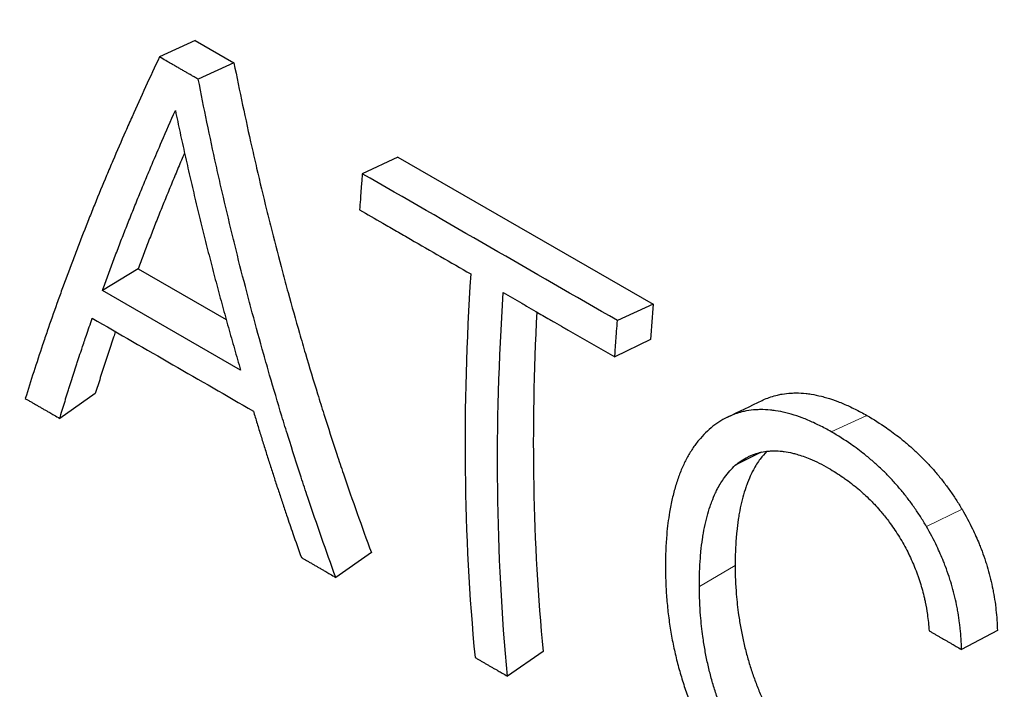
# Model space of a CAD drawing. Header units: millimetres. Extents: x 14 to 974, y 14 to 587.
# Tile 38 of 45: x 547.41 to 557.14, y 415.95 to 422.57. Entities that reach past the tile are written whole.
import ezdxf

# ---------------------------------------------------------------- set-up
doc = ezdxf.new("R2010")
doc.units = ezdxf.units.MM
doc.layers.add('외형선(ISO)', color=7, linetype='Continuous', lineweight=25)
doc.layers.add('좁은 외형선(ISO)', color=7, linetype='Continuous', lineweight=18)

msp = doc.modelspace()

# ---------------------------------------------------------------- linework, layer by layer
at = {"layer": '외형선(ISO)'}
for p, q in [((549.1424, 422.3641), (548.7905, 422.2004)), ((549.1424, 422.3641), (549.5262, 422.1431)), ((549.5262, 422.1431), (549.1742, 421.9794)), ((551.1476, 421.2094), (550.7957, 421.0457)), ((551.1476, 421.2094), (553.671, 419.7563)), ((548.5792, 420.1049), (548.2257, 419.8904)), ((548.5792, 420.1049), (549.4498, 419.6036)), ((549.5929, 419.103), (548.2257, 419.8904)), ((553.671, 419.7563), (553.319, 419.5926)), ((553.6455, 419.4046), (553.293, 419.2338)), ((548.1561, 418.87), (547.8045, 418.6248)), ((554.7416, 418.2907), (554.4848, 418.1611)), ((550.8857, 417.2981), (550.5341, 417.0529)), ((557.0759, 416.5272), (556.7226, 416.3389)), ((552.5839, 416.3202), (552.2323, 416.075))]:
    msp.add_line(p, q, dxfattribs=at)
for centre, major_axis, start_param, end_param in [((545.4402, 442.8167), (12.4758, 21.6646), 0, 3.141593), ((571.2683, 427.9433), (-12.4758, -21.6646), 5.400467, 5.41702), ((570.1649, 428.5787), (-12.4758, -21.6646), 5.434151, 5.600467)]:
    msp.add_ellipse(centre, major_axis=major_axis, ratio=0.578093, start_param=start_param, end_param=end_param, dxfattribs=at)
for points, knots in [([(548.7905, 422.2004), (548.7436, 422.1011), (548.6976, 422.0022), (548.6524, 421.9037), (548.6072, 421.8052), (548.5628, 421.707), (548.5193, 421.6094), (548.4976, 421.5605), (548.476, 421.5118), (548.4547, 421.4631), (548.412, 421.3659), (548.3701, 421.269), (548.3291, 421.1727), (548.3086, 421.1245), (548.2883, 421.0764), (548.2682, 421.0284), (548.228, 420.9325), (548.1886, 420.837), (548.1501, 420.742), (548.1309, 420.6944), (548.1118, 420.6471), (548.093, 420.5998), (548.0553, 420.5052), (548.0184, 420.4112), (547.9824, 420.3176), (547.9644, 420.2708), (547.9466, 420.2241), (547.929, 420.1776), (547.8938, 420.0845), (547.8595, 419.9919), (547.826, 419.8999), (547.8092, 419.8538), (547.7927, 419.8079), (547.7764, 419.7622), (547.7437, 419.6706), (547.7118, 419.5796), (547.6808, 419.4891), (547.6653, 419.4439), (547.65, 419.3988), (547.6349, 419.3538), (547.6048, 419.2639), (547.5754, 419.1745), (547.5469, 419.0857), (547.5184, 418.9969), (547.4907, 418.9086), (547.4638, 418.821)], [0, 0, 0, 0, 0.0445724, 0.0445724, 0.0445724, 0.0891448, 0.0891448, 0.0891448, 0.111431, 0.111431, 0.111431, 0.1560034, 0.1560034, 0.1560034, 0.1782896, 0.1782896, 0.1782896, 0.222862, 0.222862, 0.222862, 0.2451482, 0.2451482, 0.2451482, 0.2897205, 0.2897205, 0.2897205, 0.3120067, 0.3120067, 0.3120067, 0.3565791, 0.3565791, 0.3565791, 0.3788653, 0.3788653, 0.3788653, 0.4234377, 0.4234377, 0.4234377, 0.4457239, 0.4457239, 0.4457239, 0.4902963, 0.4902963, 0.4902963, 0.5348687, 0.5348687, 0.5348687, 0.5348687]), ([(549.1742, 421.9794), (549.1636, 421.9855), (549.1529, 421.9917), (549.1423, 421.9978), (549.1316, 422.0039), (549.1209, 422.0101), (549.1103, 422.0162), (549.1049, 422.0193), (549.0996, 422.0224), (549.0943, 422.0254), (549.0836, 422.0316), (549.073, 422.0377), (549.0623, 422.0438), (549.057, 422.0469), (549.0516, 422.05), (549.0463, 422.0531), (549.0356, 422.0592), (549.025, 422.0653), (549.0143, 422.0715), (549.009, 422.0745), (549.0037, 422.0776), (548.9983, 422.0807), (548.9877, 422.0868), (548.977, 422.093), (548.9664, 422.0991), (548.961, 422.1022), (548.9557, 422.1052), (548.9504, 422.1083), (548.9397, 422.1144), (548.929, 422.1206), (548.9184, 422.1267), (548.9131, 422.1298), (548.9077, 422.1329), (548.9024, 422.1359), (548.8864, 422.1451), (548.8704, 422.1543), (548.8544, 422.1636), (548.8331, 422.1758), (548.8118, 422.1881), (548.7905, 422.2004)], [0, 0, 0, 0, 0.00452284, 0.00452284, 0.00452284, 0.00904568, 0.00904568, 0.00904568, 0.0113071, 0.0113071, 0.0113071, 0.01582994, 0.01582994, 0.01582994, 0.01809136, 0.01809136, 0.01809136, 0.0226142, 0.0226142, 0.0226142, 0.02487562, 0.02487562, 0.02487562, 0.02939846, 0.02939846, 0.02939846, 0.03165988, 0.03165988, 0.03165988, 0.03618272, 0.03618272, 0.03618272, 0.03844414, 0.03844414, 0.03844414, 0.0452284, 0.0452284, 0.0452284, 0.05427408, 0.05427408, 0.05427408, 0.05427408]), ([(549.5262, 422.1431), (549.5541, 422.0032), (549.5829, 421.8637), (549.6125, 421.7246), (549.6421, 421.5854), (549.6725, 421.4467), (549.7037, 421.3084), (549.7193, 421.2392), (549.7351, 421.1702), (549.7512, 421.1012), (549.7832, 420.9633), (549.816, 420.8258), (549.8497, 420.6888), (549.8666, 420.6202), (549.8836, 420.5518), (549.9008, 420.4835), (549.9353, 420.3469), (549.9706, 420.2107), (550.0068, 420.075), (550.0248, 420.0072), (550.0431, 419.9394), (550.0616, 419.8718), (550.0985, 419.7366), (550.1363, 419.6018), (550.1749, 419.4675), (550.1942, 419.4003), (550.2137, 419.3333), (550.2334, 419.2664), (550.2728, 419.1326), (550.313, 418.9993), (550.354, 418.8665), (550.3745, 418.8001), (550.3953, 418.7338), (550.4162, 418.6677), (550.458, 418.5354), (550.5007, 418.4036), (550.5442, 418.2723), (550.566, 418.2067), (550.5879, 418.1412), (550.6101, 418.0759), (550.6544, 417.9451), (550.6995, 417.815), (550.7454, 417.6853), (550.7914, 417.5557), (550.8381, 417.4266), (550.8857, 417.2981)], [-0.5348687, -0.5348687, -0.5348687, -0.5348687, -0.4902963, -0.4902963, -0.4902963, -0.4457239, -0.4457239, -0.4457239, -0.4234377, -0.4234377, -0.4234377, -0.3788653, -0.3788653, -0.3788653, -0.3565791, -0.3565791, -0.3565791, -0.3120067, -0.3120067, -0.3120067, -0.2897205, -0.2897205, -0.2897205, -0.2451482, -0.2451482, -0.2451482, -0.222862, -0.222862, -0.222862, -0.1782896, -0.1782896, -0.1782896, -0.1560034, -0.1560034, -0.1560034, -0.111431, -0.111431, -0.111431, -0.0891448, -0.0891448, -0.0891448, -0.0445724, -0.0445724, -0.0445724, 0, 0, 0, 0]), ([(550.5341, 417.0529), (550.4863, 417.1836), (550.4393, 417.3148), (550.3932, 417.4466), (550.3471, 417.5784), (550.3018, 417.7108), (550.2574, 417.8437), (550.2352, 417.9101), (550.2132, 417.9767), (550.1914, 418.0434), (550.1477, 418.1769), (550.105, 418.3109), (550.063, 418.4454), (550.042, 418.5126), (550.0213, 418.58), (550.0007, 418.6475), (549.9596, 418.7826), (549.9193, 418.9181), (549.8799, 419.0542), (549.8602, 419.1222), (549.8407, 419.1903), (549.8214, 419.2586), (549.7827, 419.3952), (549.745, 419.5322), (549.708, 419.6697), (549.6896, 419.7385), (549.6713, 419.8074), (549.6532, 419.8764), (549.6171, 420.0144), (549.5819, 420.1528), (549.5474, 420.2917), (549.5302, 420.3612), (549.5132, 420.4308), (549.4964, 420.5004), (549.4628, 420.6398), (549.43, 420.7796), (549.3981, 420.9199), (549.3821, 420.99), (549.3664, 421.0602), (549.3508, 421.1305), (549.3197, 421.2712), (549.2895, 421.4123), (549.26, 421.5537), (549.2306, 421.6952), (549.202, 421.8371), (549.1742, 421.9794)], [0, 0, 0, 0, 0.0445724, 0.0445724, 0.0445724, 0.0891448, 0.0891448, 0.0891448, 0.111431, 0.111431, 0.111431, 0.1560034, 0.1560034, 0.1560034, 0.1782896, 0.1782896, 0.1782896, 0.222862, 0.222862, 0.222862, 0.2451482, 0.2451482, 0.2451482, 0.2897205, 0.2897205, 0.2897205, 0.3120067, 0.3120067, 0.3120067, 0.3565791, 0.3565791, 0.3565791, 0.3788653, 0.3788653, 0.3788653, 0.4234377, 0.4234377, 0.4234377, 0.4457239, 0.4457239, 0.4457239, 0.4902963, 0.4902963, 0.4902963, 0.5348687, 0.5348687, 0.5348687, 0.5348687]), ([(548.2257, 419.8904), (548.2431, 419.9383), (548.2608, 419.9863), (548.2786, 420.0345), (548.2964, 420.0827), (548.3145, 420.131), (548.3328, 420.1794), (548.3419, 420.2037), (548.3511, 420.2279), (548.3604, 420.2522), (548.3789, 420.3008), (548.3976, 420.3495), (548.4165, 420.3983), (548.426, 420.4227), (548.4355, 420.4472), (548.4451, 420.4717), (548.4643, 420.5206), (548.4837, 420.5697), (548.5033, 420.6189), (548.5131, 420.6435), (548.5229, 420.6681), (548.5328, 420.6928), (548.5527, 420.7421), (548.5727, 420.7916), (548.593, 420.8411), (548.6031, 420.8659), (548.6133, 420.8907), (548.6236, 420.9156), (548.644, 420.9652), (548.6648, 421.0151), (548.6857, 421.065), (548.6961, 421.0899), (548.7067, 421.1149), (548.7172, 421.1399), (548.749, 421.215), (548.7812, 421.2903), (548.8139, 421.3659), (548.8575, 421.4666), (548.902, 421.5678), (548.9474, 421.6695)], [0, 0, 0, 0, 0.0228617, 0.0228617, 0.0228617, 0.0457235, 0.0457235, 0.0457235, 0.0571544, 0.0571544, 0.0571544, 0.0800161, 0.0800161, 0.0800161, 0.091447, 0.091447, 0.091447, 0.1143087, 0.1143087, 0.1143087, 0.1257396, 0.1257396, 0.1257396, 0.1486013, 0.1486013, 0.1486013, 0.1600322, 0.1600322, 0.1600322, 0.182894, 0.182894, 0.182894, 0.1943248, 0.1943248, 0.1943248, 0.2286174, 0.2286174, 0.2286174, 0.2743409, 0.2743409, 0.2743409, 0.2743409]), ([(548.9474, 421.6695), (548.9627, 421.5968), (548.9782, 421.5242), (548.9939, 421.4517), (549.0097, 421.3793), (549.0256, 421.3069), (549.0418, 421.2347), (549.0499, 421.1985), (549.058, 421.1624), (549.0662, 421.1264), (549.0826, 421.0542), (549.0992, 420.9822), (549.116, 420.9103), (549.1244, 420.8744), (549.1329, 420.8384), (549.1414, 420.8025), (549.1585, 420.7307), (549.1757, 420.6591), (549.1932, 420.5875), (549.202, 420.5517), (549.2108, 420.516), (549.2196, 420.4803), (549.2373, 420.4088), (549.2553, 420.3375), (549.2734, 420.2663), (549.2825, 420.2307), (549.2916, 420.1952), (549.3008, 420.1596), (549.3192, 420.0885), (549.3378, 420.0176), (549.3566, 419.9468), (549.366, 419.9114), (549.3755, 419.876), (549.385, 419.8406), (549.404, 419.7699), (549.4233, 419.6994), (549.4427, 419.6289), (549.4525, 419.5937), (549.4623, 419.5585), (549.4721, 419.5233), (549.4918, 419.453), (549.5117, 419.3828), (549.5319, 419.3128), (549.552, 419.2427), (549.5724, 419.1728), (549.5929, 419.103)], [0, 0, 0, 0, 0.0229214, 0.0229214, 0.0229214, 0.0458429, 0.0458429, 0.0458429, 0.0573036, 0.0573036, 0.0573036, 0.080225, 0.080225, 0.080225, 0.0916857, 0.0916857, 0.0916857, 0.1146072, 0.1146072, 0.1146072, 0.1260679, 0.1260679, 0.1260679, 0.1489893, 0.1489893, 0.1489893, 0.16045, 0.16045, 0.16045, 0.1833715, 0.1833715, 0.1833715, 0.1948322, 0.1948322, 0.1948322, 0.2177536, 0.2177536, 0.2177536, 0.2292143, 0.2292143, 0.2292143, 0.2521358, 0.2521358, 0.2521358, 0.2750572, 0.2750572, 0.2750572, 0.2750572]), ([(549.0383, 421.25), (549.0177, 421.2018), (548.9972, 421.1536), (548.9769, 421.1056), (548.9667, 421.0813), (548.9565, 421.0571), (548.9464, 421.0329), (548.9262, 420.9845), (548.9061, 420.9363), (548.8863, 420.8881), (548.8764, 420.864), (548.8666, 420.84), (548.8568, 420.816), (548.8372, 420.768), (548.8178, 420.7201), (548.7987, 420.6723), (548.7891, 420.6484), (548.7796, 420.6245), (548.7701, 420.6007), (548.7512, 420.553), (548.7324, 420.5055), (548.7139, 420.4581), (548.7047, 420.4344), (548.6955, 420.4107), (548.6863, 420.3871), (548.668, 420.3398), (548.65, 420.2926), (548.6321, 420.2456), (548.6142, 420.1986), (548.5966, 420.1517), (548.5792, 420.1049)], [-0.1826777, -0.1826777, -0.1826777, -0.1826777, -0.1600322, -0.1600322, -0.1600322, -0.1486013, -0.1486013, -0.1486013, -0.1257396, -0.1257396, -0.1257396, -0.1143087, -0.1143087, -0.1143087, -0.091447, -0.091447, -0.091447, -0.0800161, -0.0800161, -0.0800161, -0.0571544, -0.0571544, -0.0571544, -0.0457235, -0.0457235, -0.0457235, -0.0228617, -0.0228617, -0.0228617, 0, 0, 0, 0]), ([(550.7957, 421.0457), (550.7941, 421.0257), (550.7925, 421.0057), (550.791, 420.9857), (550.7906, 420.9807), (550.7902, 420.9757), (550.7899, 420.9707), (550.7891, 420.9607), (550.7884, 420.9508), (550.7876, 420.9408), (550.7872, 420.9358), (550.7869, 420.9308), (550.7865, 420.9258), (550.7857, 420.9158), (550.785, 420.9059), (550.7843, 420.8959), (550.7839, 420.8909), (550.7835, 420.8859), (550.7832, 420.8809), (550.7824, 420.871), (550.7817, 420.861), (550.781, 420.851), (550.7806, 420.8461), (550.7803, 420.8411), (550.7799, 420.8361), (550.7792, 420.8261), (550.7785, 420.8162), (550.7778, 420.8062), (550.7775, 420.8013), (550.7771, 420.7963), (550.7768, 420.7913), (550.7744, 420.7565), (550.772, 420.7217), (550.7697, 420.6869)], [0, 0, 0, 0, 0.00689733, 0.00689733, 0.00689733, 0.00862166, 0.00862166, 0.00862166, 0.01207033, 0.01207033, 0.01207033, 0.01379466, 0.01379466, 0.01379466, 0.01724333, 0.01724333, 0.01724333, 0.01896766, 0.01896766, 0.01896766, 0.02241633, 0.02241633, 0.02241633, 0.02414066, 0.02414066, 0.02414066, 0.02758933, 0.02758933, 0.02758933, 0.02931366, 0.02931366, 0.02931366, 0.04138399, 0.04138399, 0.04138399, 0.04138399]), ([(550.7697, 420.6869), (550.846, 420.643), (550.9223, 420.5991), (550.9986, 420.5551), (551.0444, 420.5288), (551.0901, 420.5024), (551.1359, 420.476), (551.1817, 420.4497), (551.2274, 420.4233), (551.2732, 420.397), (551.4716, 420.2827), (551.6699, 420.1685), (551.8683, 420.0543)], [0, 0, 0, 0, 0.0323666, 0.0323666, 0.0323666, 0.0517865, 0.0517865, 0.0517865, 0.0712065, 0.0712065, 0.0712065, 0.1553596, 0.1553596, 0.1553596, 0.1553596]), ([(552.1897, 419.8692), (552.2203, 419.8516), (552.251, 419.8339), (552.2816, 419.8163), (552.3123, 419.7986), (552.3429, 419.781), (552.3736, 419.7633), (552.3889, 419.7545), (552.4042, 419.7457), (552.4196, 419.7368), (552.4502, 419.7192), (552.4808, 419.7015), (552.5115, 419.6839), (552.5575, 419.6574), (552.6034, 419.6309), (552.6494, 419.6045), (552.6647, 419.5956), (552.6801, 419.5868), (552.6954, 419.578), (552.726, 419.5603), (552.7567, 419.5427), (552.7873, 419.525), (552.8027, 419.5162), (552.818, 419.5074), (552.8333, 419.4986), (552.864, 419.4809), (552.8946, 419.4633), (552.9253, 419.4456), (553.0479, 419.375), (553.1704, 419.3044), (553.293, 419.2338)], [0, 0, 0, 0, 0.0130032, 0.0130032, 0.0130032, 0.0260063, 0.0260063, 0.0260063, 0.0325079, 0.0325079, 0.0325079, 0.0455111, 0.0455111, 0.0455111, 0.0650158, 0.0650158, 0.0650158, 0.0715174, 0.0715174, 0.0715174, 0.0845206, 0.0845206, 0.0845206, 0.0910222, 0.0910222, 0.0910222, 0.1040253, 0.1040253, 0.1040253, 0.156038, 0.156038, 0.156038, 0.156038]), ([(547.8045, 418.6248), (547.8125, 418.6517), (547.8205, 418.6786), (547.8287, 418.7056), (547.8368, 418.7326), (547.8451, 418.7597), (547.8534, 418.7867), (547.8575, 418.8003), (547.8617, 418.8139), (547.8659, 418.8274), (547.8743, 418.8546), (547.8828, 418.8818), (547.8913, 418.909), (547.8956, 418.9227), (547.8999, 418.9363), (547.9042, 418.9499), (547.9128, 418.9773), (547.9215, 419.0046), (547.9303, 419.032), (547.9346, 419.0457), (547.9391, 419.0594), (547.9435, 419.0732), (547.9523, 419.1006), (547.9613, 419.1281), (547.9703, 419.1557), (547.9748, 419.1695), (547.9793, 419.1833), (547.9838, 419.1971), (547.9929, 419.2247), (548.0021, 419.2524), (548.0113, 419.2801), (548.0159, 419.2939), (548.0206, 419.3078), (548.0252, 419.3217), (548.0392, 419.3634), (548.0534, 419.4051), (548.0677, 419.447), (548.0868, 419.5028), (548.1062, 419.5588), (548.1259, 419.6151)], [0, 0, 0, 0, 0.0135781, 0.0135781, 0.0135781, 0.0271561, 0.0271561, 0.0271561, 0.0339451, 0.0339451, 0.0339451, 0.0475232, 0.0475232, 0.0475232, 0.0543122, 0.0543122, 0.0543122, 0.0678903, 0.0678903, 0.0678903, 0.0746793, 0.0746793, 0.0746793, 0.0882574, 0.0882574, 0.0882574, 0.0950464, 0.0950464, 0.0950464, 0.1086245, 0.1086245, 0.1086245, 0.1154135, 0.1154135, 0.1154135, 0.1357806, 0.1357806, 0.1357806, 0.1629367, 0.1629367, 0.1629367, 0.1629367]), ([(553.293, 419.2338), (553.2943, 419.2537), (553.2957, 419.2736), (553.297, 419.2935), (553.2974, 419.2984), (553.2977, 419.3034), (553.298, 419.3084), (553.2987, 419.3183), (553.2994, 419.3283), (553.3001, 419.3382), (553.3005, 419.3432), (553.3008, 419.3482), (553.3012, 419.3531), (553.3018, 419.3631), (553.3026, 419.3731), (553.3033, 419.383), (553.3036, 419.388), (553.304, 419.393), (553.3043, 419.398), (553.305, 419.4079), (553.3058, 419.4179), (553.3065, 419.4279), (553.3069, 419.4328), (553.3072, 419.4378), (553.3076, 419.4428), (553.3083, 419.4528), (553.3091, 419.4628), (553.3098, 419.4727), (553.3102, 419.4777), (553.3106, 419.4827), (553.3109, 419.4877), (553.3136, 419.5226), (553.3162, 419.5576), (553.319, 419.5926)], [0, 0, 0, 0, 0.00689733, 0.00689733, 0.00689733, 0.00862166, 0.00862166, 0.00862166, 0.01207033, 0.01207033, 0.01207033, 0.01379466, 0.01379466, 0.01379466, 0.01724333, 0.01724333, 0.01724333, 0.01896766, 0.01896766, 0.01896766, 0.02241633, 0.02241633, 0.02241633, 0.02414066, 0.02414066, 0.02414066, 0.02758933, 0.02758933, 0.02758933, 0.02931366, 0.02931366, 0.02931366, 0.04138399, 0.04138399, 0.04138399, 0.04138399]), ([(548.3552, 419.4831), (548.3489, 419.4648), (548.3427, 419.4466), (548.3366, 419.4284), (548.332, 419.4149), (548.3274, 419.4015), (548.3229, 419.388), (548.3139, 419.3611), (548.3049, 419.3343), (548.296, 419.3075), (548.2915, 419.2941), (548.2871, 419.2807), (548.2827, 419.2673), (548.2739, 419.2406), (548.2651, 419.2139), (548.2565, 419.1872), (548.2521, 419.1739), (548.2478, 419.1606), (548.2435, 419.1473), (548.2349, 419.1207), (548.2264, 419.0942), (548.218, 419.0677), (548.2137, 419.0544), (548.2095, 419.0412), (548.2054, 419.028), (548.197, 419.0015), (548.1887, 418.9752), (548.1805, 418.9488), (548.1723, 418.9225), (548.1641, 418.8962), (548.1561, 418.87)], [-0.1042206, -0.1042206, -0.1042206, -0.1042206, -0.0950464, -0.0950464, -0.0950464, -0.0882574, -0.0882574, -0.0882574, -0.0746793, -0.0746793, -0.0746793, -0.0678903, -0.0678903, -0.0678903, -0.0543122, -0.0543122, -0.0543122, -0.0475232, -0.0475232, -0.0475232, -0.0339451, -0.0339451, -0.0339451, -0.0271561, -0.0271561, -0.0271561, -0.0135781, -0.0135781, -0.0135781, 0, 0, 0, 0]), ([(554.7496, 418.8026), (554.7576, 418.8064), (554.7657, 418.8101), (554.7738, 418.8137), (554.8151, 418.8319), (554.8579, 418.8461), (554.9021, 418.8564), (554.9169, 418.8599), (554.9318, 418.8629), (554.9468, 418.8655), (554.9769, 418.8706), (555.0076, 418.8741), (555.039, 418.8757), (555.0547, 418.8766), (555.0705, 418.877), (555.0865, 418.8769), (555.1184, 418.8769), (555.151, 418.8751), (555.1842, 418.8715), (555.2008, 418.8697), (555.2175, 418.8675), (555.2344, 418.8648), (555.2682, 418.8595), (555.3026, 418.8525), (555.3376, 418.8436), (555.3551, 418.8392), (555.3727, 418.8344), (555.3905, 418.8291), (555.4261, 418.8185), (555.4623, 418.8062), (555.499, 418.7921), (555.5174, 418.7851), (555.5359, 418.7776), (555.5546, 418.7697), (555.592, 418.7538), (555.6299, 418.7363), (555.6685, 418.7169), (555.707, 418.6976), (555.7461, 418.6764), (555.7858, 418.6536)], [-0.8579609, -0.8579609, -0.8579609, -0.8579609, -0.8333333, -0.8333333, -0.8333333, -0.7083333, -0.7083333, -0.7083333, -0.6666667, -0.6666667, -0.6666667, -0.5833333, -0.5833333, -0.5833333, -0.5416667, -0.5416667, -0.5416667, -0.4583333, -0.4583333, -0.4583333, -0.4166667, -0.4166667, -0.4166667, -0.3333333, -0.3333333, -0.3333333, -0.2916667, -0.2916667, -0.2916667, -0.2083333, -0.2083333, -0.2083333, -0.1666667, -0.1666667, -0.1666667, -0.0833333, -0.0833333, -0.0833333, 0, 0, 0, 0]), ([(547.4638, 418.821), (547.4733, 418.8155), (547.4828, 418.8101), (547.4922, 418.8046), (547.5017, 418.7992), (547.5112, 418.7937), (547.5206, 418.7883), (547.5253, 418.7855), (547.5301, 418.7828), (547.5348, 418.7801), (547.5443, 418.7747), (547.5537, 418.7692), (547.5632, 418.7638), (547.5679, 418.761), (547.5727, 418.7583), (547.5774, 418.7556), (547.5868, 418.7501), (547.5963, 418.7447), (547.6058, 418.7392), (547.6105, 418.7365), (547.6152, 418.7338), (547.62, 418.7311), (547.6294, 418.7256), (547.6389, 418.7202), (547.6483, 418.7147), (547.6531, 418.712), (547.6578, 418.7093), (547.6625, 418.7065), (547.672, 418.7011), (547.6815, 418.6957), (547.6909, 418.6902), (547.6956, 418.6875), (547.7004, 418.6848), (547.7051, 418.682), (547.7193, 418.6739), (547.7335, 418.6657), (547.7477, 418.6575), (547.7666, 418.6466), (547.7855, 418.6357), (547.8045, 418.6248)], [0, 0, 0, 0, 0.00401402, 0.00401402, 0.00401402, 0.00802804, 0.00802804, 0.00802804, 0.01003505, 0.01003505, 0.01003505, 0.01404907, 0.01404907, 0.01404907, 0.01605608, 0.01605608, 0.01605608, 0.0200701, 0.0200701, 0.0200701, 0.02207711, 0.02207711, 0.02207711, 0.02609114, 0.02609114, 0.02609114, 0.02809815, 0.02809815, 0.02809815, 0.03211217, 0.03211217, 0.03211217, 0.03411918, 0.03411918, 0.03411918, 0.04014021, 0.04014021, 0.04014021, 0.04816825, 0.04816825, 0.04816825, 0.04816825]), ([(549.7186, 418.6979), (549.7309, 418.6571), (549.7432, 418.6163), (549.7556, 418.5755), (549.768, 418.5348), (549.7805, 418.4941), (549.7931, 418.4534), (549.7994, 418.4331), (549.8057, 418.4128), (549.812, 418.3925), (549.8247, 418.3519), (549.8374, 418.3113), (549.8502, 418.2708), (549.8566, 418.2505), (549.863, 418.2303), (549.8694, 418.2101), (549.8823, 418.1696), (549.8953, 418.1292), (549.9083, 418.0889), (549.9148, 418.0687), (549.9214, 418.0485), (549.9279, 418.0284), (549.941, 417.9881), (549.9542, 417.9478), (549.9675, 417.9076), (549.9741, 417.8875), (549.9808, 417.8674), (549.9875, 417.8474), (550.0008, 417.8072), (550.0142, 417.7671), (550.0277, 417.7271), (550.0345, 417.7071), (550.0412, 417.687), (550.048, 417.667), (550.0684, 417.6071), (550.0889, 417.5472), (550.1097, 417.4874), (550.1373, 417.4078), (550.1652, 417.3283), (550.1935, 417.2491)], [0, 0, 0, 0, 0.0135389, 0.0135389, 0.0135389, 0.0270779, 0.0270779, 0.0270779, 0.0338473, 0.0338473, 0.0338473, 0.0473862, 0.0473862, 0.0473862, 0.0541557, 0.0541557, 0.0541557, 0.0676946, 0.0676946, 0.0676946, 0.0744641, 0.0744641, 0.0744641, 0.088003, 0.088003, 0.088003, 0.0947725, 0.0947725, 0.0947725, 0.1083114, 0.1083114, 0.1083114, 0.1150809, 0.1150809, 0.1150809, 0.1353893, 0.1353893, 0.1353893, 0.1624671, 0.1624671, 0.1624671, 0.1624671]), ([(555.4341, 418.492), (555.3944, 418.5149), (555.3552, 418.536), (555.3167, 418.5553), (555.2782, 418.5746), (555.2402, 418.5921), (555.2028, 418.6078), (555.1841, 418.6157), (555.1656, 418.6231), (555.1472, 418.6301), (555.1104, 418.644), (555.0743, 418.6562), (555.0387, 418.6666), (555.0209, 418.6718), (555.0032, 418.6765), (554.9857, 418.6808), (554.9507, 418.6894), (554.9163, 418.6962), (554.8825, 418.7013), (554.8656, 418.7038), (554.8488, 418.7059), (554.8322, 418.7075), (554.799, 418.7108), (554.7664, 418.7123), (554.7344, 418.712), (554.7184, 418.7118), (554.7026, 418.7112), (554.6869, 418.7102), (554.6555, 418.7082), (554.6248, 418.7043), (554.5946, 418.6988), (554.5796, 418.696), (554.5647, 418.6927), (554.5499, 418.689), (554.5057, 418.678), (554.4628, 418.663), (554.4214, 418.6441), (554.3663, 418.6188), (554.3137, 418.5866), (554.2639, 418.5473)], [0, 0, 0, 0, 0.083333, 0.083333, 0.083333, 0.166667, 0.166667, 0.166667, 0.208333, 0.208333, 0.208333, 0.291667, 0.291667, 0.291667, 0.333333, 0.333333, 0.333333, 0.416667, 0.416667, 0.416667, 0.458333, 0.458333, 0.458333, 0.541667, 0.541667, 0.541667, 0.583333, 0.583333, 0.583333, 0.666667, 0.666667, 0.666667, 0.708333, 0.708333, 0.708333, 0.833333, 0.833333, 0.833333, 1, 1, 1, 1]), ([(555.7858, 418.6536), (555.8525, 418.6152), (555.9167, 418.5746), (555.9785, 418.5318), (556.0248, 418.4998), (556.0698, 418.4664), (556.1134, 418.4319), (556.128, 418.4204), (556.1424, 418.4087), (556.1566, 418.3969), (556.1851, 418.3733), (556.213, 418.3492), (556.2403, 418.3245), (556.2539, 418.3121), (556.2674, 418.2996), (556.2808, 418.287), (556.3075, 418.2618), (556.3336, 418.236), (556.3591, 418.2097), (556.3718, 418.1965), (556.3844, 418.1832), (556.3969, 418.1698), (556.4218, 418.1429), (556.4461, 418.1154), (556.4699, 418.0875), (556.4817, 418.0735), (556.4934, 418.0594), (556.505, 418.0451), (556.5282, 418.0166), (556.5507, 417.9875), (556.5727, 417.9579), (556.5837, 417.9431), (556.5945, 417.9282), (556.6052, 417.9131), (556.6266, 417.883), (556.6474, 417.8523), (556.6677, 417.8211), (556.6879, 417.7899), (556.7076, 417.7581), (556.7267, 417.7259)], [-1, -1, -1, -1, -0.833333, -0.833333, -0.833333, -0.708333, -0.708333, -0.708333, -0.666667, -0.666667, -0.666667, -0.583333, -0.583333, -0.583333, -0.541667, -0.541667, -0.541667, -0.458333, -0.458333, -0.458333, -0.416667, -0.416667, -0.416667, -0.333333, -0.333333, -0.333333, -0.291667, -0.291667, -0.291667, -0.208333, -0.208333, -0.208333, -0.166667, -0.166667, -0.166667, -0.083333, -0.083333, -0.083333, 0, 0, 0, 0]), ([(554.2639, 418.5473), (554.2384, 418.5274), (554.2138, 418.5058), (554.1903, 418.4826), (554.1668, 418.4595), (554.1442, 418.4348), (554.1227, 418.4084), (554.1119, 418.3953), (554.1014, 418.3817), (554.0911, 418.3677), (554.0706, 418.3398), (554.0511, 418.3103), (554.0326, 418.2792), (554.0233, 418.2637), (554.0144, 418.2478), (554.0056, 418.2315), (553.9882, 418.1988), (553.9717, 418.1646), (553.9563, 418.1288), (553.9486, 418.1109), (553.9412, 418.0927), (553.9341, 418.074), (553.9197, 418.0367), (553.9064, 417.9978), (553.8943, 417.9573), (553.8882, 417.9371), (553.8823, 417.9165), (553.8768, 417.8955), (553.8656, 417.8535), (553.8556, 417.81), (553.8467, 417.765), (553.8422, 417.7424), (553.838, 417.7195), (553.8341, 417.6962), (553.8224, 417.6264), (553.8131, 417.5531), (553.8065, 417.4764), (553.7976, 417.3742), (553.7933, 417.2659), (553.7937, 417.1518)], [0, 0, 0, 0, 0.083333, 0.083333, 0.083333, 0.166667, 0.166667, 0.166667, 0.208333, 0.208333, 0.208333, 0.291667, 0.291667, 0.291667, 0.333333, 0.333333, 0.333333, 0.416667, 0.416667, 0.416667, 0.458333, 0.458333, 0.458333, 0.541667, 0.541667, 0.541667, 0.583333, 0.583333, 0.583333, 0.666667, 0.666667, 0.666667, 0.708333, 0.708333, 0.708333, 0.833333, 0.833333, 0.833333, 1, 1, 1, 1]), ([(556.3744, 417.5569), (556.3553, 417.5896), (556.3357, 417.6218), (556.3154, 417.6534), (556.2952, 417.6849), (556.2744, 417.716), (556.2531, 417.7465), (556.2424, 417.7617), (556.2315, 417.7768), (556.2206, 417.7918), (556.1986, 417.8217), (556.1761, 417.851), (556.153, 417.8799), (556.1414, 417.8943), (556.1297, 417.9085), (556.1178, 417.9226), (556.0941, 417.9509), (556.0698, 417.9786), (556.0449, 418.0057), (556.0325, 418.0193), (556.0199, 418.0327), (556.0071, 418.0459), (555.9817, 418.0725), (555.9556, 418.0985), (555.9289, 418.1239), (555.9156, 418.1366), (555.9021, 418.1492), (555.8884, 418.1616), (555.8611, 418.1865), (555.8333, 418.2108), (555.8048, 418.2345), (555.7906, 418.2464), (555.7762, 418.2581), (555.7616, 418.2697), (555.718, 418.3044), (555.673, 418.3379), (555.6267, 418.3701), (555.5649, 418.413), (555.5007, 418.4537), (555.4341, 418.492)], [0, 0, 0, 0, 0.083333, 0.083333, 0.083333, 0.166667, 0.166667, 0.166667, 0.208333, 0.208333, 0.208333, 0.291667, 0.291667, 0.291667, 0.333333, 0.333333, 0.333333, 0.416667, 0.416667, 0.416667, 0.458333, 0.458333, 0.458333, 0.541667, 0.541667, 0.541667, 0.583333, 0.583333, 0.583333, 0.666667, 0.666667, 0.666667, 0.708333, 0.708333, 0.708333, 0.833333, 0.833333, 0.833333, 1, 1, 1, 1]), ([(554.7958, 418.2997), (554.7731, 418.2763), (554.7515, 418.2508), (554.7311, 418.2231), (554.7067, 418.1901), (554.6841, 418.1541), (554.6631, 418.1151), (554.6562, 418.1021), (554.6494, 418.0887), (554.6428, 418.0751), (554.6296, 418.0477), (554.6172, 418.0191), (554.6056, 417.9891), (554.5998, 417.9741), (554.5942, 417.9588), (554.5888, 417.9432), (554.578, 417.9119), (554.568, 417.8793), (554.5588, 417.8454), (554.5542, 417.8285), (554.5498, 417.8112), (554.5456, 417.7936), (554.5372, 417.7584), (554.5297, 417.7219), (554.5229, 417.6841), (554.5196, 417.6652), (554.5164, 417.646), (554.5134, 417.6265), (554.5076, 417.5874), (554.5025, 417.547), (554.4983, 417.5054), (554.4962, 417.4846), (554.4943, 417.4634), (554.4926, 417.442), (554.4893, 417.399), (554.4868, 417.3548), (554.4852, 417.3094), (554.4836, 417.2639), (554.4828, 417.2172), (554.483, 417.1692)], [-0.9378509, -0.9378509, -0.9378509, -0.9378509, -0.8333333, -0.8333333, -0.8333333, -0.7083333, -0.7083333, -0.7083333, -0.6666667, -0.6666667, -0.6666667, -0.5833333, -0.5833333, -0.5833333, -0.5416667, -0.5416667, -0.5416667, -0.4583333, -0.4583333, -0.4583333, -0.4166667, -0.4166667, -0.4166667, -0.3333333, -0.3333333, -0.3333333, -0.2916667, -0.2916667, -0.2916667, -0.2083333, -0.2083333, -0.2083333, -0.1666667, -0.1666667, -0.1666667, -0.0833333, -0.0833333, -0.0833333, 0, 0, 0, 0]), ([(554.4848, 418.1611), (554.504, 418.1776), (554.5238, 418.1928), (554.5442, 418.2065), (554.5645, 418.2201), (554.5854, 418.2324), (554.6069, 418.2432), (554.6176, 418.2486), (554.6285, 418.2537), (554.6395, 418.2584), (554.6615, 418.2677), (554.684, 418.2757), (554.7071, 418.2822), (554.7186, 418.2854), (554.7302, 418.2883), (554.742, 418.2908), (554.7656, 418.2958), (554.7897, 418.2994), (554.8144, 418.3016), (554.8267, 418.3026), (554.8391, 418.3034), (554.8517, 418.3037), (554.8769, 418.3044), (554.9025, 418.3036), (554.9287, 418.3014), (554.9418, 418.3003), (554.955, 418.2988), (554.9684, 418.297), (554.9951, 418.2933), (555.0223, 418.2882), (555.05, 418.2816), (555.0638, 418.2783), (555.0778, 418.2747), (555.0919, 418.2707), (555.1342, 418.2586), (555.1777, 418.2432), (555.2223, 418.2246), (555.2817, 418.1998), (555.3431, 418.1691), (555.4066, 418.1326)], [0, 0, 0, 0, 0.083333, 0.083333, 0.083333, 0.166667, 0.166667, 0.166667, 0.208333, 0.208333, 0.208333, 0.291667, 0.291667, 0.291667, 0.333333, 0.333333, 0.333333, 0.416667, 0.416667, 0.416667, 0.458333, 0.458333, 0.458333, 0.541667, 0.541667, 0.541667, 0.583333, 0.583333, 0.583333, 0.666667, 0.666667, 0.666667, 0.708333, 0.708333, 0.708333, 0.833333, 0.833333, 0.833333, 1, 1, 1, 1]), ([(554.1295, 416.964), (554.1293, 417.013), (554.13, 417.0606), (554.1316, 417.107), (554.1332, 417.1534), (554.1357, 417.1985), (554.1391, 417.2423), (554.1408, 417.2642), (554.1427, 417.2858), (554.1448, 417.3071), (554.149, 417.3496), (554.154, 417.3908), (554.16, 417.4307), (554.1629, 417.4507), (554.1661, 417.4703), (554.1695, 417.4896), (554.1762, 417.5282), (554.1838, 417.5655), (554.1922, 417.6015), (554.1964, 417.6195), (554.2008, 417.6372), (554.2054, 417.6545), (554.2146, 417.6892), (554.2247, 417.7225), (554.2355, 417.7546), (554.2409, 417.7706), (554.2465, 417.7862), (554.2523, 417.8016), (554.264, 417.8323), (554.2764, 417.8616), (554.2896, 417.8896), (554.2962, 417.9036), (554.303, 417.9173), (554.31, 417.9306), (554.3309, 417.9707), (554.3537, 418.0076), (554.3781, 418.0416), (554.4106, 418.0868), (554.4462, 418.1267), (554.4848, 418.1611)], [0, 0, 0, 0, 0.083333, 0.083333, 0.083333, 0.166667, 0.166667, 0.166667, 0.208333, 0.208333, 0.208333, 0.291667, 0.291667, 0.291667, 0.333333, 0.333333, 0.333333, 0.416667, 0.416667, 0.416667, 0.458333, 0.458333, 0.458333, 0.541667, 0.541667, 0.541667, 0.583333, 0.583333, 0.583333, 0.666667, 0.666667, 0.666667, 0.708333, 0.708333, 0.708333, 0.833333, 0.833333, 0.833333, 1, 1, 1, 1]), ([(555.4066, 418.1326), (555.4311, 418.1184), (555.4552, 418.1039), (555.4789, 418.089), (555.5025, 418.0741), (555.5258, 418.0587), (555.5486, 418.043), (555.56, 418.0351), (555.5714, 418.0271), (555.5826, 418.019), (555.605, 418.0029), (555.627, 417.9863), (555.6485, 417.9693), (555.6593, 417.9608), (555.67, 417.9522), (555.6806, 417.9436), (555.7018, 417.9262), (555.7225, 417.9084), (555.7428, 417.8902), (555.753, 417.8811), (555.763, 417.8719), (555.773, 417.8626), (555.7929, 417.844), (555.8123, 417.825), (555.8314, 417.8056), (555.841, 417.7959), (555.8504, 417.7861), (555.8597, 417.7762), (555.8784, 417.7563), (555.8966, 417.7361), (555.9144, 417.7155), (555.9233, 417.7052), (555.9321, 417.6948), (555.9408, 417.6842), (555.967, 417.6527), (555.9922, 417.6203), (556.0164, 417.5869), (556.0488, 417.5424), (556.0795, 417.4963), (556.1087, 417.4487)], [0, 0, 0, 0, 0.083333, 0.083333, 0.083333, 0.166667, 0.166667, 0.166667, 0.208333, 0.208333, 0.208333, 0.291667, 0.291667, 0.291667, 0.333333, 0.333333, 0.333333, 0.416667, 0.416667, 0.416667, 0.458333, 0.458333, 0.458333, 0.541667, 0.541667, 0.541667, 0.583333, 0.583333, 0.583333, 0.666667, 0.666667, 0.666667, 0.708333, 0.708333, 0.708333, 0.833333, 0.833333, 0.833333, 1, 1, 1, 1]), ([(556.7267, 417.7259), (556.7644, 417.6616), (556.7989, 417.5969), (556.8304, 417.5318), (556.854, 417.483), (556.8759, 417.4339), (556.896, 417.3846), (556.9027, 417.3682), (556.9092, 417.3518), (556.9156, 417.3353), (556.9282, 417.3023), (556.9401, 417.2693), (556.9513, 417.2361), (556.9569, 417.2196), (556.9622, 417.203), (556.9674, 417.1864), (556.9778, 417.1531), (556.9875, 417.1198), (556.9963, 417.0864), (557.0008, 417.0697), (557.005, 417.0529), (557.0091, 417.0362), (557.0172, 417.0027), (557.0246, 416.9691), (557.0313, 416.9354), (557.0346, 416.9185), (557.0377, 416.9017), (557.0407, 416.8848), (557.0466, 416.851), (557.0518, 416.8172), (557.0562, 416.7832), (557.0584, 416.7663), (557.0605, 416.7493), (557.0623, 416.7323), (557.066, 416.6982), (557.069, 416.6641), (557.0713, 416.63), (557.0735, 416.5958), (557.0751, 416.5616), (557.0759, 416.5272)], [-1, -1, -1, -1, -0.833333, -0.833333, -0.833333, -0.708333, -0.708333, -0.708333, -0.666667, -0.666667, -0.666667, -0.583333, -0.583333, -0.583333, -0.541667, -0.541667, -0.541667, -0.458333, -0.458333, -0.458333, -0.416667, -0.416667, -0.416667, -0.333333, -0.333333, -0.333333, -0.291667, -0.291667, -0.291667, -0.208333, -0.208333, -0.208333, -0.166667, -0.166667, -0.166667, -0.083333, -0.083333, -0.083333, 0, 0, 0, 0]), ([(556.7226, 416.3389), (556.7218, 416.3739), (556.7203, 416.4088), (556.718, 416.4436), (556.7158, 416.4784), (556.7128, 416.5132), (556.7092, 416.5478), (556.7073, 416.5651), (556.7053, 416.5824), (556.7031, 416.5997), (556.6987, 416.6342), (556.6935, 416.6687), (556.6876, 416.7031), (556.6847, 416.7202), (556.6816, 416.7374), (556.6783, 416.7545), (556.6716, 416.7888), (556.6643, 416.823), (556.6562, 416.857), (556.6521, 416.8741), (556.6479, 416.8911), (556.6435, 416.9081), (556.6346, 416.942), (556.625, 416.9759), (556.6146, 417.0097), (556.6094, 417.0266), (556.6041, 417.0434), (556.5985, 417.0603), (556.5874, 417.0939), (556.5755, 417.1275), (556.5629, 417.1609), (556.5566, 417.1776), (556.5501, 417.1943), (556.5434, 417.211), (556.5233, 417.261), (556.5015, 417.3108), (556.4779, 417.3603), (556.4465, 417.4263), (556.412, 417.4918), (556.3744, 417.5569)], [0, 0, 0, 0, 0.083333, 0.083333, 0.083333, 0.166667, 0.166667, 0.166667, 0.208333, 0.208333, 0.208333, 0.291667, 0.291667, 0.291667, 0.333333, 0.333333, 0.333333, 0.416667, 0.416667, 0.416667, 0.458333, 0.458333, 0.458333, 0.541667, 0.541667, 0.541667, 0.583333, 0.583333, 0.583333, 0.666667, 0.666667, 0.666667, 0.708333, 0.708333, 0.708333, 0.833333, 0.833333, 0.833333, 1, 1, 1, 1]), ([(556.1087, 417.4487), (556.1232, 417.4248), (556.1372, 417.4008), (556.1507, 417.3767), (556.1642, 417.3525), (556.1771, 417.3282), (556.1895, 417.3037), (556.1957, 417.2915), (556.2017, 417.2792), (556.2077, 417.2669), (556.2195, 417.2423), (556.2308, 417.2175), (556.2416, 417.1926), (556.2469, 417.1801), (556.2522, 417.1676), (556.2573, 417.155), (556.2675, 417.1299), (556.2772, 417.1047), (556.2863, 417.0793), (556.2909, 417.0666), (556.2954, 417.0538), (556.2997, 417.0411), (556.3083, 417.0155), (556.3164, 416.9898), (556.3239, 416.9639), (556.3277, 416.951), (556.3313, 416.938), (556.3348, 416.925), (556.3419, 416.899), (556.3484, 416.8729), (556.3543, 416.8466), (556.3573, 416.8334), (556.3602, 416.8202), (556.3629, 416.807), (556.3711, 416.7673), (556.3781, 416.7273), (556.3839, 416.687), (556.3917, 416.6332), (556.3975, 416.5789), (556.4012, 416.524)], [0, 0, 0, 0, 0.083333, 0.083333, 0.083333, 0.166667, 0.166667, 0.166667, 0.208333, 0.208333, 0.208333, 0.291667, 0.291667, 0.291667, 0.333333, 0.333333, 0.333333, 0.416667, 0.416667, 0.416667, 0.458333, 0.458333, 0.458333, 0.541667, 0.541667, 0.541667, 0.583333, 0.583333, 0.583333, 0.666667, 0.666667, 0.666667, 0.708333, 0.708333, 0.708333, 0.833333, 0.833333, 0.833333, 1, 1, 1, 1]), ([(550.1935, 417.2491), (550.2029, 417.2436), (550.2124, 417.2382), (550.2218, 417.2327), (550.2313, 417.2273), (550.2408, 417.2218), (550.2502, 417.2164), (550.255, 417.2137), (550.2597, 417.2109), (550.2644, 417.2082), (550.2739, 417.2028), (550.2833, 417.1973), (550.2928, 417.1919), (550.2975, 417.1892), (550.3023, 417.1864), (550.307, 417.1837), (550.3164, 417.1783), (550.3259, 417.1728), (550.3354, 417.1674), (550.3401, 417.1646), (550.3448, 417.1619), (550.3496, 417.1592), (550.359, 417.1537), (550.3685, 417.1483), (550.3779, 417.1428), (550.3827, 417.1401), (550.3874, 417.1374), (550.3921, 417.1347), (550.4016, 417.1292), (550.4111, 417.1238), (550.4205, 417.1183), (550.4253, 417.1156), (550.43, 417.1129), (550.4347, 417.1102), (550.4489, 417.102), (550.4631, 417.0938), (550.4773, 417.0856), (550.4962, 417.0747), (550.5151, 417.0638), (550.5341, 417.0529)], [0, 0, 0, 0, 0.00401402, 0.00401402, 0.00401402, 0.00802804, 0.00802804, 0.00802804, 0.01003505, 0.01003505, 0.01003505, 0.01404907, 0.01404907, 0.01404907, 0.01605608, 0.01605608, 0.01605608, 0.0200701, 0.0200701, 0.0200701, 0.02207711, 0.02207711, 0.02207711, 0.02609114, 0.02609114, 0.02609114, 0.02809815, 0.02809815, 0.02809815, 0.03211217, 0.03211217, 0.03211217, 0.03411918, 0.03411918, 0.03411918, 0.04014021, 0.04014021, 0.04014021, 0.04816825, 0.04816825, 0.04816825, 0.04816825]), ([(553.7937, 417.1518), (553.7939, 417.0944), (553.7953, 417.0376), (553.7978, 416.9814), (553.8003, 416.9251), (553.804, 416.8695), (553.8088, 416.8144), (553.8112, 416.7869), (553.8139, 416.7595), (553.8168, 416.7323), (553.8227, 416.6778), (553.8298, 416.6239), (553.8379, 416.5705), (553.8419, 416.5439), (553.8463, 416.5173), (553.8509, 416.4909), (553.8601, 416.4381), (553.8704, 416.3859), (553.8818, 416.3341), (553.8875, 416.3083), (553.8934, 416.2826), (553.8996, 416.257), (553.9121, 416.2058), (553.9255, 416.1552), (553.9401, 416.1051), (553.9473, 416.08), (553.9549, 416.0551), (553.9626, 416.0303), (553.9782, 415.9807), (553.9948, 415.9317), (554.0124, 415.8831), (554.0212, 415.8588), (554.0303, 415.8347), (554.0396, 415.8107), (554.0675, 415.7386), (554.0978, 415.6677), (554.1302, 415.5979), (554.1734, 415.5048), (554.2206, 415.4137), (554.2716, 415.3246)], [0, 0, 0, 0, 0.083333, 0.083333, 0.083333, 0.166667, 0.166667, 0.166667, 0.208333, 0.208333, 0.208333, 0.291667, 0.291667, 0.291667, 0.333333, 0.333333, 0.333333, 0.416667, 0.416667, 0.416667, 0.458333, 0.458333, 0.458333, 0.541667, 0.541667, 0.541667, 0.583333, 0.583333, 0.583333, 0.666667, 0.666667, 0.666667, 0.708333, 0.708333, 0.708333, 0.833333, 0.833333, 0.833333, 1, 1, 1, 1]), ([(554.483, 417.1692), (554.4833, 417.0727), (554.4873, 416.9783), (554.4947, 416.8859), (554.5002, 416.8166), (554.5077, 416.7486), (554.5172, 416.6816), (554.5203, 416.6593), (554.5237, 416.6371), (554.5272, 416.615), (554.5343, 416.5709), (554.5423, 416.5273), (554.5511, 416.4842), (554.5555, 416.4626), (554.5601, 416.4411), (554.5649, 416.4198), (554.5745, 416.3772), (554.5849, 416.3351), (554.5962, 416.2934), (554.6018, 416.2726), (554.6076, 416.2519), (554.6136, 416.2313), (554.6257, 416.1901), (554.6385, 416.1494), (554.6521, 416.1092), (554.659, 416.0891), (554.666, 416.0691), (554.6732, 416.0492), (554.6876, 416.0095), (554.7028, 415.9702), (554.7188, 415.9314), (554.7268, 415.912), (554.7349, 415.8927), (554.7433, 415.8735), (554.7601, 415.8351), (554.7776, 415.7972), (554.7958, 415.7598), (554.8141, 415.7224), (554.8331, 415.6854), (554.8529, 415.6488)], [-1, -1, -1, -1, -0.833333, -0.833333, -0.833333, -0.708333, -0.708333, -0.708333, -0.666667, -0.666667, -0.666667, -0.583333, -0.583333, -0.583333, -0.541667, -0.541667, -0.541667, -0.458333, -0.458333, -0.458333, -0.416667, -0.416667, -0.416667, -0.333333, -0.333333, -0.333333, -0.291667, -0.291667, -0.291667, -0.208333, -0.208333, -0.208333, -0.166667, -0.166667, -0.166667, -0.083333, -0.083333, -0.083333, 0, 0, 0, 0]), ([(554.5002, 415.417), (554.4804, 415.454), (554.4614, 415.4916), (554.4431, 415.5296), (554.4248, 415.5676), (554.4072, 415.606), (554.3904, 415.645), (554.382, 415.6644), (554.3738, 415.684), (554.3658, 415.7037), (554.3498, 415.7432), (554.3346, 415.7831), (554.3202, 415.8235), (554.3129, 415.8437), (554.3059, 415.864), (554.2991, 415.8844), (554.2854, 415.9253), (554.2725, 415.9667), (554.2605, 416.0086), (554.2544, 416.0295), (554.2486, 416.0506), (554.243, 416.0718), (554.2317, 416.1142), (554.2212, 416.157), (554.2116, 416.2004), (554.2068, 416.2221), (554.2022, 416.2439), (554.1978, 416.2659), (554.1889, 416.3098), (554.181, 416.3542), (554.1738, 416.3992), (554.1702, 416.4216), (554.1669, 416.4442), (554.1637, 416.467), (554.1543, 416.5352), (554.1468, 416.6045), (554.1412, 416.6751), (554.1337, 416.7693), (554.1298, 416.8655), (554.1295, 416.964)], [0, 0, 0, 0, 0.083333, 0.083333, 0.083333, 0.166667, 0.166667, 0.166667, 0.208333, 0.208333, 0.208333, 0.291667, 0.291667, 0.291667, 0.333333, 0.333333, 0.333333, 0.416667, 0.416667, 0.416667, 0.458333, 0.458333, 0.458333, 0.541667, 0.541667, 0.541667, 0.583333, 0.583333, 0.583333, 0.666667, 0.666667, 0.666667, 0.708333, 0.708333, 0.708333, 0.833333, 0.833333, 0.833333, 1, 1, 1, 1]), ([(556.4012, 416.524), (556.4101, 416.5189), (556.419, 416.5137), (556.428, 416.5086), (556.4369, 416.5034), (556.4458, 416.4983), (556.4547, 416.4932), (556.4592, 416.4906), (556.4637, 416.488), (556.4681, 416.4855), (556.4771, 416.4803), (556.486, 416.4752), (556.4949, 416.47), (556.4994, 416.4675), (556.5038, 416.4649), (556.5083, 416.4623), (556.5172, 416.4572), (556.5262, 416.452), (556.5351, 416.4469), (556.5396, 416.4443), (556.544, 416.4418), (556.5485, 416.4392), (556.5574, 416.434), (556.5663, 416.4289), (556.5753, 416.4238), (556.5797, 416.4212), (556.5842, 416.4186), (556.5887, 416.416), (556.5976, 416.4109), (556.6065, 416.4058), (556.6154, 416.4006), (556.6199, 416.3981), (556.6244, 416.3955), (556.6288, 416.3929), (556.6422, 416.3852), (556.6556, 416.3775), (556.669, 416.3698), (556.6869, 416.3595), (556.7047, 416.3492), (556.7226, 416.3389)], [0, 0, 0, 0, 0.00378788, 0.00378788, 0.00378788, 0.00757576, 0.00757576, 0.00757576, 0.0094697, 0.0094697, 0.0094697, 0.01325758, 0.01325758, 0.01325758, 0.01515152, 0.01515152, 0.01515152, 0.01893939, 0.01893939, 0.01893939, 0.02083333, 0.02083333, 0.02083333, 0.02462121, 0.02462121, 0.02462121, 0.02651515, 0.02651515, 0.02651515, 0.03030303, 0.03030303, 0.03030303, 0.03219697, 0.03219697, 0.03219697, 0.03787879, 0.03787879, 0.03787879, 0.04545455, 0.04545455, 0.04545455, 0.04545455]), ([(551.9109, 416.2601), (551.9198, 416.255), (551.9287, 416.2498), (551.9376, 416.2447), (551.9466, 416.2395), (551.9555, 416.2344), (551.9644, 416.2293), (551.9689, 416.2267), (551.9733, 416.2241), (551.9778, 416.2215), (551.9867, 416.2164), (551.9957, 416.2113), (552.0046, 416.2061), (552.0091, 416.2035), (552.0135, 416.201), (552.018, 416.1984), (552.0269, 416.1933), (552.0358, 416.1881), (552.0448, 416.183), (552.0492, 416.1804), (552.0537, 416.1778), (552.0582, 416.1753), (552.0671, 416.1701), (552.076, 416.165), (552.0849, 416.1598), (552.0894, 416.1573), (552.0939, 416.1547), (552.0983, 416.1521), (552.1073, 416.147), (552.1162, 416.1419), (552.1251, 416.1367), (552.1296, 416.1341), (552.1341, 416.1316), (552.1385, 416.129), (552.1519, 416.1213), (552.1653, 416.1136), (552.1787, 416.1059), (552.1966, 416.0956), (552.2144, 416.0853), (552.2323, 416.075)], [0, 0, 0, 0, 0.00378788, 0.00378788, 0.00378788, 0.00757576, 0.00757576, 0.00757576, 0.0094697, 0.0094697, 0.0094697, 0.01325758, 0.01325758, 0.01325758, 0.01515152, 0.01515152, 0.01515152, 0.01893939, 0.01893939, 0.01893939, 0.02083333, 0.02083333, 0.02083333, 0.02462121, 0.02462121, 0.02462121, 0.02651515, 0.02651515, 0.02651515, 0.03030303, 0.03030303, 0.03030303, 0.03219697, 0.03219697, 0.03219697, 0.03787879, 0.03787879, 0.03787879, 0.04545455, 0.04545455, 0.04545455, 0.04545455])]:
    msp.add_open_spline(points, degree=3, knots=knots, dxfattribs=at)
for points in [[(553.319, 419.5926), (552.4779, 420.0769), (551.6368, 420.5613), (550.7957, 421.0457)], [(551.8683, 420.0543), (551.7814, 418.7335), (551.7957, 417.4616), (551.9109, 416.2601)], [(552.2323, 416.075), (552.1171, 417.2765), (552.1029, 418.5484), (552.1897, 419.8692)], [(548.1259, 419.6151), (548.6568, 419.3094), (549.1877, 419.0036), (549.7186, 418.6979)], [(554.4081, 418.6378), (554.522, 418.6927), (554.6358, 418.7476), (554.7496, 418.8026)]]:
    msp.add_open_spline(points, degree=3, dxfattribs=at)
at = {"layer": '좁은 외형선(ISO)'}
for p, q in [((555.7858, 418.6536), (555.4341, 418.492)), ((556.7267, 417.7259), (556.3744, 417.5569)), ((554.483, 417.1692), (554.1295, 416.964))]:
    msp.add_line(p, q, dxfattribs=at)

doc.saveas('drawing.dxf')
